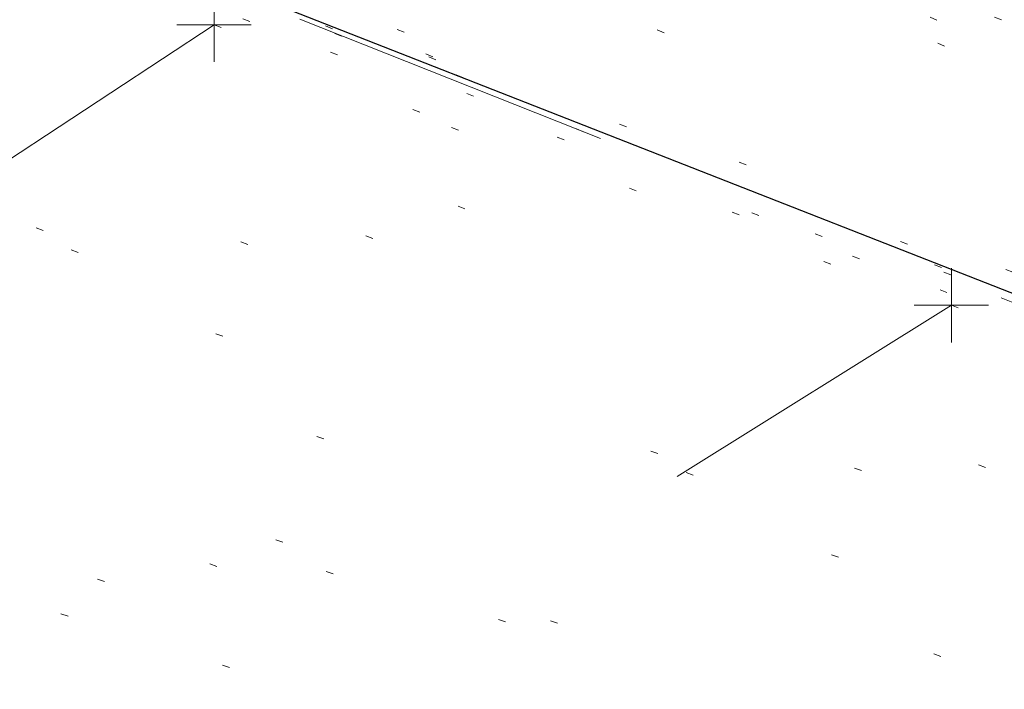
# Model space of a CAD drawing. Extents: x 413123 to 1465301, y 377724 to 504150.
# Tile 7 of 256: x 1463115 to 1463128, y 433252 to 433261. Entities that reach past the tile are written whole.
import ezdxf

# ---------------------------------------------------------------- set-up
doc = ezdxf.new("R2010")
doc.units = 0
doc.header["$MEASUREMENT"] = 0
for name, pattern in [('DGN Style 1', [8.732639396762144, 0.01453018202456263, -8.71810921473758]), ('DGN Style 3', [20.34225483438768, 14.53018202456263, -5.812072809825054]), ('DGN Style 5', [10.171127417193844, 4.35905460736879, -5.812072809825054])]:
    doc.linetypes.add(name, pattern=pattern)
for name, color, linetype, lineweight in [('PM_X_Parking_Lot_Stall', 7, 'DGN Style 5', 0), ('PV_X_Curb', 120, 'DGN Style 1', 0), ('PV_X_EOP', 7, 'DGN Style 3', 0), ('PV_X_Walk', 120, 'DGN Style 5', 0)]:
    doc.layers.add(name, color=color, linetype=linetype, lineweight=lineweight)
for name, color, linetype, lineweight, transparency in [('SV_Observation (Construction)', 97, 'DGN Style 1', 0, 0.9), ('SV_Setup (Construction)', 4, 'Continuous', 30, 0.9), ('SV_X_Shot_Marker (Construction)', 40, 'Continuous', 0, 0.5)]:
    doc.layers.add(name, color=color, linetype=linetype, lineweight=lineweight, transparency=transparency)

# ---------------------------------------------------------------- blocks, each defined once
blk = doc.blocks.new('SVPT_2600')
at = {"layer": 'SV_X_Shot_Marker (Construction)', "transparency": 33554495}
for p, q in [((0, 0.02499999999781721), (0, -0.02500000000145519)), ((-0.02499999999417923, 0), (0.02500000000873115, 0))]:
    blk.add_line(p, q, dxfattribs=at)
blk.add_point((0, 0), dxfattribs=at)
blk = doc.blocks.new('SVPT_2601')
at = {"layer": 'SV_X_Shot_Marker (Construction)', "transparency": 33554495}
for p, q in [((0, 0.02499999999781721), (0, -0.02500000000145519)), ((-0.02499999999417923, 0), (0.02500000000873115, 0))]:
    blk.add_line(p, q, dxfattribs=at)
blk.add_point((0, 0), dxfattribs=at)

msp = doc.modelspace()

# ---------------------------------------------------------------- linework, layer by layer
at = {"layer": 'PM_X_Parking_Lot_Stall', "extrusion": (0.03465075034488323, 0.02280958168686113, 0.9991391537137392), "elevation": 61151.57165771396, "flags": 128}
msp.add_lwpolyline([(-442583.1421189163, -1459030.176186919), (-442583.1421189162, -1459043.694558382)], dxfattribs=at)
at = {"layer": 'PM_X_Parking_Lot_Stall', "extrusion": (0.03944855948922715, 0.02465510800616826, 0.9989173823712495), "elevation": 68971.08333274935, "flags": 128}
msp.add_lwpolyline([(-408048.0264933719, -1468738.731323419), (-408048.0264933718, -1468724.603947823)], dxfattribs=at)
at = {"layer": 'PM_X_Parking_Lot_Stall', "extrusion": (0.04094173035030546, 0.02574224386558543, 0.9988298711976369), "elevation": 71627.08918711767, "flags": 128}
msp.add_lwpolyline([(-412023.1004877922, -1467497.128352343), (-412023.1004877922, -1467509.747098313)], dxfattribs=at)
at = {"layer": 'PV_X_Curb'}
for points, knots in [([(1463034.114341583, 433358.5354235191, 570.967442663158), (1463034.382762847, 433357.8525596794, 570.9829174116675), (1463034.902669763, 433356.6746703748, 570.9791408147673), (1463036.322057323, 433354.5205973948, 570.6849760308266), (1463037.748960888, 433352.2020754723, 570.6878951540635), (1463040.018756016, 433349.1857511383, 570.9427811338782), (1463042.639031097, 433346.7780487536, 570.7955674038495), (1463044.970687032, 433345.5933757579, 570.8824061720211), (1463045.921303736, 433345.2188641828, 570.878208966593), (1463051.106075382, 433343.1762354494, 570.8553169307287), (1463056.290847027, 433341.1336067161, 570.8324248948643), (1463061.475618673, 433339.0909779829, 570.809532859), (1463062.018547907, 433338.9041474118, 570.7725412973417), (1463062.561477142, 433338.7173168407, 570.7355497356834), (1463063.104406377, 433338.5304862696, 570.6985581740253), (1463069.657625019, 433335.9461940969, 570.7210719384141), (1463076.21084366, 433333.3619019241, 570.7435857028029), (1463082.764062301, 433330.7776097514, 570.7660994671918), (1463087.246478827, 433329.0023655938, 570.8028168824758), (1463091.728895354, 433327.2271214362, 570.8395342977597), (1463096.211311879, 433325.4518772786, 570.8762517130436), (1463096.878442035, 433325.1897515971, 570.9638925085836), (1463097.545572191, 433324.9276259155, 571.0515333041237), (1463098.212702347, 433324.6655002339, 571.1391740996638), (1463104.831686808, 433322.094946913, 571.1640382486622), (1463111.45067127, 433319.524393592, 571.1889023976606), (1463118.069655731, 433316.953840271, 571.2137665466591), (1463125.957183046, 433313.9138789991, 571.1851535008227), (1463133.844710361, 433310.8739177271, 571.1565404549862), (1463141.732237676, 433307.8339564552, 571.1279274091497), (1463145.767175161, 433306.241790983, 571.1313455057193), (1463149.802112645, 433304.6496255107, 571.134763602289), (1463153.83705013, 433303.0574600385, 571.1381816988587), (1463154.355066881, 433302.8054079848, 571.0924572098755), (1463154.873083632, 433302.5533559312, 571.0467327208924), (1463155.391100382, 433302.3013038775, 571.0010082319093), (1463159.740180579, 433300.5574304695, 571.007755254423), (1463164.089260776, 433298.8135570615, 571.0145022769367), (1463168.438340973, 433297.0696836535, 571.0212492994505), (1463173.76020955, 433294.9893866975, 571.0517121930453), (1463179.082078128, 433292.9090897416, 571.0821750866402), (1463184.403946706, 433290.8287927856, 571.1126379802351), (1463184.927832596, 433290.6024130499, 571.183469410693), (1463185.451718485, 433290.3760333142, 571.254300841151), (1463185.975604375, 433290.1496535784, 571.3251322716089), (1463193.283059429, 433287.4009373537, 571.3274320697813), (1463200.590514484, 433284.6522211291, 571.3297318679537), (1463207.897969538, 433281.9035049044, 571.3320316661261), (1463214.611583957, 433279.3049910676, 571.3660593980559), (1463221.325198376, 433276.7064772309, 571.4000871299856), (1463228.038812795, 433274.1079633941, 571.4341148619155), (1463234.876881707, 433271.4003319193, 571.5030017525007), (1463241.714950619, 433268.6927004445, 571.5718886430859), (1463248.553019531, 433265.9850689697, 571.6407755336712), (1463252.53367608, 433264.4224603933, 571.6987979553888), (1463256.514332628, 433262.8598518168, 571.7568203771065), (1463260.494989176, 433261.2972432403, 571.8148427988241), (1463261.18962272, 433261.0748617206, 571.7422662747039), (1463261.884256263, 433260.8524802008, 571.6696897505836), (1463262.578889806, 433260.6300986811, 571.5971132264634), (1463267.974277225, 433258.4984942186, 571.5913249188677), (1463273.369664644, 433256.3668897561, 571.5855366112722), (1463278.765052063, 433254.2352852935, 571.5797483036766), (1463284.039124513, 433252.1341649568, 571.626583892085), (1463289.313196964, 433250.0330446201, 571.6734194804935), (1463294.587269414, 433247.9319242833, 571.7202550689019), (1463295.147837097, 433247.7325865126, 571.8045569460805), (1463295.70840478, 433247.533248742, 571.8888588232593), (1463296.268972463, 433247.3339109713, 571.9731607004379), (1463303.262539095, 433244.6091737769, 572.0038664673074), (1463310.256105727, 433241.8844365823, 572.034572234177), (1463317.249672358, 433239.1596993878, 572.0652780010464), (1463324.8255847, 433236.206749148, 572.1003223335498), (1463332.401497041, 433233.2537989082, 572.1353666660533), (1463339.977409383, 433230.3008486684, 572.1704109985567), (1463346.624217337, 433227.6724527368, 572.1699621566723), (1463353.271025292, 433225.044056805, 572.1695133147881), (1463359.917833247, 433222.4156608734, 572.1690644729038), (1463363.666535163, 433220.9685334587, 572.1740861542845), (1463367.415237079, 433219.521406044, 572.1791078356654), (1463371.163938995, 433218.0742786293, 572.1841295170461), (1463371.754596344, 433217.8301906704, 572.1047293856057), (1463372.345253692, 433217.5861027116, 572.0253292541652), (1463372.935911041, 433217.3420147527, 571.9459291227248), (1463380.338603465, 433214.4611246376, 571.9041823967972), (1463387.741295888, 433211.5802345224, 571.8624356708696), (1463395.143988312, 433208.6993444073, 571.8206889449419), (1463403.121855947, 433205.5721027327, 571.8539167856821), (1463411.099723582, 433202.4448610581, 571.8871446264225), (1463419.077591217, 433199.3176193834, 571.9203724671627), (1463419.407565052, 433199.1647159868, 571.9396248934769), (1463419.737538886, 433199.0118125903, 571.9588773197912), (1463420.067512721, 433198.8589091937, 571.9781297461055)], [0, 0, 0, 0, 0.004163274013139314, 0.007301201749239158, 0.0146979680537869, 0.01957460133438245, 0.02877745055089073, 0.03448275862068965, 0.03448275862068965, 0.03448275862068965, 0.06896551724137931, 0.06896551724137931, 0.06896551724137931, 0.1034482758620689, 0.1034482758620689, 0.1034482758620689, 0.1379310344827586, 0.1379310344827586, 0.1379310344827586, 0.1724137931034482, 0.1724137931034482, 0.1724137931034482, 0.2068965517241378, 0.2068965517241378, 0.2068965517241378, 0.2413793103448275, 0.2413793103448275, 0.2413793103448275, 0.2758620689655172, 0.2758620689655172, 0.2758620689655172, 0.3103448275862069, 0.3103448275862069, 0.3103448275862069, 0.3448275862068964, 0.3448275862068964, 0.3448275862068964, 0.3793103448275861, 0.3793103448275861, 0.3793103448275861, 0.4137931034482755, 0.4137931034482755, 0.4137931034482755, 0.4482758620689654, 0.4482758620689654, 0.4482758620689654, 0.4827586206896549, 0.4827586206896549, 0.4827586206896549, 0.5172413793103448, 0.5172413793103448, 0.5172413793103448, 0.5517241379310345, 0.5517241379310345, 0.5517241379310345, 0.5862068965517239, 0.5862068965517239, 0.5862068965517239, 0.6206896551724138, 0.6206896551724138, 0.6206896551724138, 0.6551724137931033, 0.6551724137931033, 0.6551724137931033, 0.6896551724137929, 0.6896551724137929, 0.6896551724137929, 0.7241379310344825, 0.7241379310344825, 0.7241379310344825, 0.7586206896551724, 0.7586206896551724, 0.7586206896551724, 0.7931034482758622, 0.7931034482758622, 0.7931034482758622, 0.8275862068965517, 0.8275862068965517, 0.8275862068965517, 0.8620689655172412, 0.8620689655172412, 0.8620689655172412, 0.8965517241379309, 0.8965517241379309, 0.8965517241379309, 0.9310344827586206, 0.9310344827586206, 0.9310344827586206, 0.9655172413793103, 0.9655172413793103, 0.9655172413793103, 1, 1, 1, 1]), ([(1463694.730807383, 433042.1012902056, 573.2000085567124), (1463688.122071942, 433044.6665198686, 573.2117681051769), (1463681.5133365, 433047.2317495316, 573.2235276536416), (1463674.904601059, 433049.7969791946, 573.2352872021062), (1463669.906627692, 433051.7384291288, 573.2422034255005), (1463664.908654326, 433053.679879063, 573.249119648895), (1463659.910680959, 433055.6213289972, 573.2560358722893), (1463659.31440991, 433055.8530469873, 573.3282538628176), (1463658.718138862, 433056.0847649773, 573.400471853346), (1463658.121867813, 433056.3164829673, 573.4726898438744), (1463656.811811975, 433056.8455353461, 573.4691755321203), (1463655.501756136, 433057.3745877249, 573.4656612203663), (1463654.191700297, 433057.9036401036, 573.4621469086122), (1463647.078403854, 433060.7016199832, 573.4311409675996), (1463639.965107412, 433063.4995998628, 573.4001350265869), (1463632.851810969, 433066.2975797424, 573.3691290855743), (1463626.603526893, 433068.7760307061, 573.3262890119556), (1463620.355242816, 433071.25448167, 573.2834489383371), (1463614.10695874, 433073.7329326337, 573.2406088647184), (1463606.821724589, 433076.5483492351, 573.1778320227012), (1463599.536490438, 433079.3637658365, 573.1150551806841), (1463592.251256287, 433082.1791824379, 573.052278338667), (1463585.048675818, 433085.0513616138, 572.9767093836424), (1463577.846095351, 433087.9235407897, 572.901140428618), (1463570.643514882, 433090.7957199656, 572.8255714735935), (1463568.520856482, 433091.6009161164, 572.8136526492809), (1463566.398198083, 433092.4061122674, 572.8017338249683), (1463564.275539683, 433093.2113084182, 572.7898150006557), (1463563.658286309, 433093.4932407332, 572.723361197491), (1463563.041032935, 433093.7751730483, 572.6569073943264), (1463562.423779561, 433094.0571053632, 572.5904535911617), (1463557.897842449, 433095.8076798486, 572.5495712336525), (1463553.371905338, 433097.5582543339, 572.5086888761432), (1463548.845968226, 433099.3088288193, 572.4678065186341), (1463541.746736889, 433102.0973839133, 572.4116307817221), (1463534.647505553, 433104.8859390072, 572.3554550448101), (1463527.548274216, 433107.6744941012, 572.2992793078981), (1463527.099574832, 433107.8541490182, 572.3819727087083), (1463526.650875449, 433108.0338039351, 572.4646661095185), (1463526.202176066, 433108.2134588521, 572.5473595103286), (1463518.442801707, 433111.2934591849, 572.5872886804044), (1463510.683427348, 433114.3734595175, 572.6272178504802), (1463502.924052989, 433117.4534598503, 572.6671470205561), (1463495.101662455, 433120.5759616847, 572.6180249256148), (1463487.279271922, 433123.6984635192, 572.5689028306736), (1463479.456881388, 433126.8209653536, 572.5197807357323), (1463474.540841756, 433128.7396558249, 572.5305568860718), (1463469.624802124, 433130.6583462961, 572.5413330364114), (1463464.708762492, 433132.5770367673, 572.5521091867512), (1463464.15178183, 433132.7738995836, 572.4839343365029), (1463463.594801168, 433132.9707623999, 572.4157594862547), (1463463.037820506, 433133.1676252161, 572.3475846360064), (1463455.395093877, 433136.1460172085, 572.2965798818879), (1463447.752367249, 433139.1244092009, 572.2455751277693), (1463440.10964062, 433142.1028011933, 572.1945703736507), (1463439.463345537, 433142.3911085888, 572.2249332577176), (1463438.817050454, 433142.6794159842, 572.2552961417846), (1463438.170755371, 433142.9677233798, 572.2856590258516), (1463431.589276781, 433145.5431962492, 572.3185177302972), (1463425.007798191, 433148.1186691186, 572.351376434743), (1463418.4263196, 433150.6941419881, 572.3842351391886), (1463413.565512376, 433152.6091060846, 572.3506952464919), (1463408.704705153, 433154.5240701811, 572.3171553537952), (1463403.843897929, 433156.4390342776, 572.2836154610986), (1463402.295983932, 433157.0721267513, 572.2966227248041), (1463400.748069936, 433157.7052192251, 572.3096299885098), (1463399.20015594, 433158.3383116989, 572.3226372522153), (1463398.571326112, 433158.6030358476, 572.2531442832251), (1463397.942496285, 433158.8677599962, 572.1836513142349), (1463397.313666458, 433159.1324841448, 572.1141583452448), (1463389.499427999, 433162.1494767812, 572.1431257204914), (1463381.68518954, 433165.1664694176, 572.172093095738), (1463373.87095108, 433168.1834620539, 572.2010604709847), (1463373.202610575, 433168.4242856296, 572.2485422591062), (1463372.53427007, 433168.6651092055, 572.2960240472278), (1463371.865929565, 433168.9059327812, 572.3435058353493), (1463366.852918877, 433170.8940812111, 572.309207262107), (1463361.839908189, 433172.882229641, 572.2749086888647), (1463356.826897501, 433174.8703780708, 572.2406101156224), (1463350.263613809, 433177.4130764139, 572.2105829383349), (1463343.700330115, 433179.955774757, 572.1805557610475), (1463337.137046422, 433182.4984731, 572.1505285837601), (1463332.732110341, 433184.1753668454, 572.1399057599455), (1463328.327174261, 433185.8522605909, 572.129282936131), (1463323.922238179, 433187.5291543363, 572.1186601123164), (1463323.550514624, 433187.6736224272, 572.0672464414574), (1463323.17879107, 433187.8180905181, 572.0158327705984), (1463322.807067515, 433187.9625586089, 571.9644190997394), (1463314.242457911, 433191.4677850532, 571.9189611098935), (1463305.677848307, 433194.9730114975, 571.8735031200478), (1463297.113238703, 433198.4782379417, 571.8280451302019), (1463296.447798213, 433198.6498683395, 571.8729159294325), (1463295.782357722, 433198.8214987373, 571.917786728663), (1463295.116917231, 433198.9931291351, 571.9626575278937), (1463288.43623397, 433201.6173953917, 571.9595616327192), (1463281.755550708, 433204.2416616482, 571.9564657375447), (1463275.074867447, 433206.8659279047, 571.9533698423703), (1463270.698621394, 433208.5836220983, 571.955071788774), (1463266.322375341, 433210.3013162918, 571.9567737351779), (1463261.946129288, 433212.0190104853, 571.9584756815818), (1463261.255964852, 433212.2907585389, 571.8814296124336), (1463260.565800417, 433212.5625065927, 571.8043835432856), (1463259.875635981, 433212.8342546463, 571.7273374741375), (1463253.221984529, 433215.4661261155, 571.684237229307), (1463246.568333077, 433218.0979975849, 571.6411369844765), (1463239.914681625, 433220.7298690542, 571.5980367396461), (1463232.697418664, 433223.5591135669, 571.584901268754), (1463225.480155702, 433226.3883580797, 571.5717657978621), (1463218.262892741, 433229.2176025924, 571.5586303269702), (1463212.689928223, 433231.3845503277, 571.501804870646), (1463207.116963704, 433233.5514980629, 571.4449794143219), (1463201.543999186, 433235.7184457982, 571.3881539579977), (1463197.702392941, 433237.2969398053, 571.3824755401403), (1463193.860786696, 433238.8754338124, 571.376797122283), (1463190.01918045, 433240.4539278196, 571.3711187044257), (1463189.420555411, 433240.6641899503, 571.4587546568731), (1463188.821930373, 433240.874452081, 571.5463906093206), (1463188.223305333, 433241.0847142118, 571.6340265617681), (1463185.054584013, 433242.3131517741, 571.6250500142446), (1463181.885862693, 433243.5415893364, 571.6160734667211), (1463178.717141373, 433244.7700268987, 571.6070969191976), (1463171.181422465, 433247.7347391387, 571.5342143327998), (1463163.645703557, 433250.6994513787, 571.4613317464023), (1463156.10998465, 433253.6641636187, 571.3884491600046), (1463148.761307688, 433256.5197229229, 571.322577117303), (1463141.412630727, 433259.3752822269, 571.2567050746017), (1463134.063953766, 433262.2308415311, 571.1908330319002), (1463126.984343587, 433264.9936274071, 571.2120531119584), (1463119.904733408, 433267.756413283, 571.2332731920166), (1463112.82512323, 433270.519199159, 571.2544932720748), (1463106.948373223, 433272.8554993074, 571.272380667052), (1463101.071623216, 433275.1917994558, 571.290268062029), (1463095.19487321, 433277.5280996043, 571.3081554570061), (1463087.382378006, 433280.5556578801, 571.2445784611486), (1463079.569882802, 433283.583216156, 571.1810014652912), (1463071.757387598, 433286.6107744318, 571.1174244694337), (1463067.011834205, 433288.4980060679, 571.0790224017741), (1463062.266280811, 433290.385237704, 571.0406203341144), (1463057.520727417, 433292.27246934, 571.0022182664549), (1463052.596696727, 433294.1302708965, 570.9741905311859), (1463047.672666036, 433295.988072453, 570.946162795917), (1463042.748635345, 433297.8458740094, 570.9181350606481), (1463040.996474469, 433298.028892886, 570.6600759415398), (1463037.884741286, 433298.0614564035, 570.3732611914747), (1463033.533792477, 433297.4811137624, 570.213053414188), (1463028.578927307, 433295.8351240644, 570.8846791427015), (1463025.750437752, 433293.3300609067, 570.5443428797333), (1463024.222435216, 433291.00068514, 570.5092220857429), (1463023.412434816, 433289.7658735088, 570.490604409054), (1463022.602434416, 433288.5310618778, 570.4719867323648), (1463021.792434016, 433287.2962502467, 570.4533690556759), (1463021.001432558, 433285.3732457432, 570.5012869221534), (1463020.2104311, 433283.4502412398, 570.549204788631), (1463019.419429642, 433281.5272367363, 570.5971226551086), (1463018.531487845, 433279.3825151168, 570.6481372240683), (1463017.643546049, 433277.2377934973, 570.6991517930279), (1463016.755604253, 433275.0930718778, 570.7501663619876), (1463014.741467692, 433270.0950215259, 570.9656913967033), (1463012.727331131, 433265.096971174, 571.181216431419), (1463010.71319457, 433260.0989208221, 571.3967414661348)], [0, 0, 0, 0, 0.01923076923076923, 0.01923076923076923, 0.01923076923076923, 0.03846153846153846, 0.03846153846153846, 0.03846153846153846, 0.05769230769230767, 0.05769230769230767, 0.05769230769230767, 0.07692307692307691, 0.07692307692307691, 0.07692307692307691, 0.09615384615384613, 0.09615384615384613, 0.09615384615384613, 0.1153846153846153, 0.1153846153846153, 0.1153846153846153, 0.1346153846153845, 0.1346153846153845, 0.1346153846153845, 0.1538461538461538, 0.1538461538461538, 0.1538461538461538, 0.1730769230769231, 0.1730769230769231, 0.1730769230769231, 0.1923076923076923, 0.1923076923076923, 0.1923076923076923, 0.2115384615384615, 0.2115384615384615, 0.2115384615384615, 0.2307692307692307, 0.2307692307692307, 0.2307692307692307, 0.25, 0.25, 0.25, 0.269230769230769, 0.269230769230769, 0.269230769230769, 0.2884615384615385, 0.2884615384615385, 0.2884615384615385, 0.3076923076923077, 0.3076923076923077, 0.3076923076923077, 0.3269230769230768, 0.3269230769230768, 0.3269230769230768, 0.3461538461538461, 0.3461538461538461, 0.3461538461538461, 0.3653846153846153, 0.3653846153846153, 0.3653846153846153, 0.3846153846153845, 0.3846153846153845, 0.3846153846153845, 0.4038461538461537, 0.4038461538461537, 0.4038461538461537, 0.423076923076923, 0.423076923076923, 0.423076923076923, 0.4423076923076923, 0.4423076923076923, 0.4423076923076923, 0.4615384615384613, 0.4615384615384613, 0.4615384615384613, 0.4807692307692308, 0.4807692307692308, 0.4807692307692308, 0.5, 0.5, 0.5, 0.5192307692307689, 0.5192307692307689, 0.5192307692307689, 0.538461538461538, 0.538461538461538, 0.538461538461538, 0.5576923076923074, 0.5576923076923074, 0.5576923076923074, 0.576923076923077, 0.576923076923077, 0.576923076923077, 0.5961538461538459, 0.5961538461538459, 0.5961538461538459, 0.6153846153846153, 0.6153846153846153, 0.6153846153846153, 0.6346153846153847, 0.6346153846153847, 0.6346153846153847, 0.6538461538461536, 0.6538461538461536, 0.6538461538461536, 0.673076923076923, 0.673076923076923, 0.673076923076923, 0.6923076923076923, 0.6923076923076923, 0.6923076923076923, 0.7115384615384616, 0.7115384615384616, 0.7115384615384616, 0.7307692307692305, 0.7307692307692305, 0.7307692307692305, 0.7499999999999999, 0.7499999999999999, 0.7499999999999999, 0.7692307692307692, 0.7692307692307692, 0.7692307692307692, 0.7884615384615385, 0.7884615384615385, 0.7884615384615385, 0.8076923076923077, 0.8076923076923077, 0.8076923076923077, 0.826923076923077, 0.826923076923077, 0.826923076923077, 0.846153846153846, 0.846153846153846, 0.846153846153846, 0.8653846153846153, 0.8653846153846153, 0.8653846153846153, 0.8846153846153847, 0.8846153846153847, 0.8846153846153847, 0.9038461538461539, 0.9038461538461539, 0.9038461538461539, 0.9087225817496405, 0.9125585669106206, 0.9159702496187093, 0.9230769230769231, 0.9230769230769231, 0.9230769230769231, 0.9423076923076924, 0.9423076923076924, 0.9423076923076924, 0.9615384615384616, 0.9615384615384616, 0.9615384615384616, 0.9807692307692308, 0.9807692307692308, 0.9807692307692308, 1, 1, 1, 1])]:
    msp.add_open_spline(points, degree=3, knots=knots, dxfattribs=at)
at = {"layer": 'PV_X_EOP'}
for points, knots in [([(1463033.539703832, 433358.668730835, 570.9312826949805), (1463033.78085339, 433357.7791180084, 570.9319642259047), (1463034.311810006, 433356.414696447, 570.9129230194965), (1463035.936664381, 433354.210215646, 570.7574772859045), (1463037.392149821, 433351.9520015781, 570.7191112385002), (1463039.598433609, 433348.7987445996, 570.7996873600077), (1463042.441302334, 433346.5539274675, 570.6747714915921), (1463044.712350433, 433345.0075174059, 570.6881225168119), (1463045.691659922, 433344.6760572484, 570.6008205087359), (1463046.330306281, 433344.4598990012, 570.5438874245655), (1463046.96895264, 433344.243740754, 570.486954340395), (1463047.607598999, 433344.0275825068, 570.4300212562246), (1463047.46569072, 433343.5095853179, 570.4737916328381), (1463047.32378244, 433342.9915881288, 570.5175620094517), (1463047.181874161, 433342.4735909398, 570.5613323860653), (1463047.962688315, 433342.1715041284, 570.5523071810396), (1463048.74350247, 433341.8694173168, 570.5432819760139), (1463049.524316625, 433341.5673305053, 570.5342567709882), (1463049.723445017, 433342.0454324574, 570.5031497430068), (1463049.92257341, 433342.5235344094, 570.4720427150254), (1463050.121701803, 433343.0016363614, 570.4409356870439), (1463054.363252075, 433341.3299102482, 570.4898514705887), (1463058.604802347, 433339.658184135, 570.5387672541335), (1463062.84635262, 433337.9864580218, 570.5876830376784), (1463069.380437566, 433335.4247592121, 570.6248076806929), (1463075.914522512, 433332.8630604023, 570.6619323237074), (1463082.448607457, 433330.3013615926, 570.699056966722), (1463087.637972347, 433328.22388055, 570.7205322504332), (1463092.827337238, 433326.1463995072, 570.7420075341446), (1463098.016702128, 433324.0689184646, 570.7634828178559), (1463104.657268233, 433321.5116641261, 570.769767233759), (1463111.297834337, 433318.9544097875, 570.7760516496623), (1463117.938400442, 433316.3971554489, 570.7823360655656), (1463125.924840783, 433313.2674390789, 570.73748834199), (1463133.911281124, 433310.1377227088, 570.6926406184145), (1463141.897721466, 433307.0080063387, 570.647792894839), (1463141.717745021, 433306.5125578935, 570.6799613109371), (1463141.537768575, 433306.0171094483, 570.7121297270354), (1463141.35779213, 433305.5216610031, 570.7442981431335), (1463142.229950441, 433305.2201381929, 570.7485050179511), (1463143.102108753, 433304.9186153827, 570.7527118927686), (1463143.974267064, 433304.6170925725, 570.7569187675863), (1463144.185348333, 433305.0788176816, 570.735481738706), (1463144.396429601, 433305.5405427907, 570.7140447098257), (1463144.607510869, 433306.0022678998, 570.6926076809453), (1463147.58473388, 433304.8543661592, 570.7341019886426), (1463150.56195689, 433303.7064644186, 570.7755962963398), (1463153.539179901, 433302.558562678, 570.817090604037), (1463158.44037952, 433300.5705139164, 570.826934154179), (1463163.341579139, 433298.5824651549, 570.8367777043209), (1463168.242778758, 433296.5944163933, 570.8466212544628), (1463174.091388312, 433294.2251577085, 570.8787504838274), (1463179.939997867, 433291.8558990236, 570.9108797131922), (1463185.788607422, 433289.4866403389, 570.9430089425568), (1463193.090936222, 433286.8080451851, 571.0096381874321), (1463200.393265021, 433284.1294500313, 571.0762674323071), (1463207.695593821, 433281.4508548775, 571.1428966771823), (1463214.34865388, 433278.828976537, 571.1804566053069), (1463221.001713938, 433276.2070981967, 571.2180165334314), (1463227.654773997, 433273.5852198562, 571.2555764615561), (1463234.593717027, 433270.8614597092, 571.311327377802), (1463241.532660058, 433268.1376995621, 571.3670782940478), (1463248.471603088, 433265.413939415, 571.4228292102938), (1463251.006317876, 433264.4249023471, 571.4376305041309), (1463253.541032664, 433263.4358652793, 571.452431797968), (1463256.075747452, 433262.4468282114, 571.4672330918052), (1463255.94008792, 433261.9072334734, 571.4705339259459), (1463255.804428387, 433261.3676387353, 571.4738347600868), (1463255.668768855, 433260.8280439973, 571.4771355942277), (1463256.445551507, 433260.5848901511, 571.4871075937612), (1463257.222334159, 433260.3417363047, 571.4970795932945), (1463257.999116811, 433260.0985824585, 571.507051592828), (1463258.226294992, 433260.5106164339, 571.4958264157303), (1463258.453473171, 433260.9226504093, 571.4846012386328), (1463258.680651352, 433261.3346843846, 571.4733760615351), (1463259.925804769, 433260.8493021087, 571.4829525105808), (1463261.170958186, 433260.3639198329, 571.4925289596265), (1463262.416111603, 433259.878537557, 571.5021054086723), (1463267.791649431, 433257.7869022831, 571.5241727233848), (1463273.167187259, 433255.6952670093, 571.5462400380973), (1463278.542725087, 433253.6036317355, 571.5683073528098), (1463284.352399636, 433251.3217999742, 571.5814787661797), (1463290.162074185, 433249.039968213, 571.5946501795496), (1463295.971748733, 433246.7581364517, 571.6078215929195), (1463302.949122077, 433244.0521724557, 571.6351321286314), (1463309.926495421, 433241.3462084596, 571.6624426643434), (1463316.903868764, 433238.6402444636, 571.6897532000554), (1463324.563747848, 433235.6405621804, 571.7285381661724), (1463332.223626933, 433232.6408798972, 571.7673231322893), (1463339.883506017, 433229.641197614, 571.8061080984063), (1463346.449952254, 433227.0690864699, 571.8205958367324), (1463353.01639849, 433224.4969753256, 571.8350835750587), (1463359.582844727, 433221.9248641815, 571.8495713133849), (1463363.961849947, 433220.2403229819, 571.8408310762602), (1463368.340855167, 433218.5557817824, 571.8320908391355), (1463372.719860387, 433216.8712405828, 571.8233506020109), (1463380.126525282, 433213.9587859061, 571.7905530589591), (1463387.533190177, 433211.0463312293, 571.7577555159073), (1463394.939855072, 433208.1338765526, 571.7249579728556), (1463402.425974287, 433205.1637758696, 571.7534560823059), (1463409.912093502, 433202.1936751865, 571.7819541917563), (1463417.398212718, 433199.2235745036, 571.8104523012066), (1463417.229394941, 433198.7682275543, 571.8194733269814), (1463417.060577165, 433198.3128806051, 571.8284943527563), (1463416.891759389, 433197.8575336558, 571.8375153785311), (1463417.692446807, 433197.4966240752, 571.8487103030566), (1463418.493134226, 433197.1357144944, 571.859905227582), (1463419.293821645, 433196.7748049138, 571.8711001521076), (1463419.475032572, 433197.247288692, 571.8477905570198), (1463419.6562435, 433197.7197724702, 571.8244809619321), (1463419.837454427, 433198.1922562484, 571.8011713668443), (1463419.83781155, 433198.2226624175, 571.7953862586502), (1463419.838168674, 433198.2530685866, 571.789601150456), (1463419.838525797, 433198.2834747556, 571.7838160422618)], [0, 0, 0, 0, 0.003968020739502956, 0.006425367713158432, 0.01199892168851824, 0.01581541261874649, 0.02326256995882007, 0.02777777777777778, 0.02777777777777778, 0.02777777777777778, 0.05555555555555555, 0.05555555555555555, 0.05555555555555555, 0.08333333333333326, 0.08333333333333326, 0.08333333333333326, 0.1111111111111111, 0.1111111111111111, 0.1111111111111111, 0.1388888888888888, 0.1388888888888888, 0.1388888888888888, 0.1666666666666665, 0.1666666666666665, 0.1666666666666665, 0.1944444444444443, 0.1944444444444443, 0.1944444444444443, 0.2222222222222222, 0.2222222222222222, 0.2222222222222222, 0.25, 0.25, 0.25, 0.2777777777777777, 0.2777777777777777, 0.2777777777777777, 0.3055555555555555, 0.3055555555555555, 0.3055555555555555, 0.333333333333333, 0.333333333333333, 0.333333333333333, 0.3611111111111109, 0.3611111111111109, 0.3611111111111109, 0.3888888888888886, 0.3888888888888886, 0.3888888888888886, 0.4166666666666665, 0.4166666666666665, 0.4166666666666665, 0.4444444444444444, 0.4444444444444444, 0.4444444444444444, 0.472222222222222, 0.472222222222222, 0.472222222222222, 0.5, 0.5, 0.5, 0.5277777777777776, 0.5277777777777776, 0.5277777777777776, 0.5555555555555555, 0.5555555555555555, 0.5555555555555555, 0.5833333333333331, 0.5833333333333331, 0.5833333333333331, 0.6111111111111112, 0.6111111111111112, 0.6111111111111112, 0.638888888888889, 0.638888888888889, 0.638888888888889, 0.6666666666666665, 0.6666666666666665, 0.6666666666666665, 0.6944444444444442, 0.6944444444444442, 0.6944444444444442, 0.722222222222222, 0.722222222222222, 0.722222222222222, 0.7499999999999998, 0.7499999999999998, 0.7499999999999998, 0.7777777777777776, 0.7777777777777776, 0.7777777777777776, 0.8055555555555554, 0.8055555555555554, 0.8055555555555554, 0.8333333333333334, 0.8333333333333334, 0.8333333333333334, 0.861111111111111, 0.861111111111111, 0.861111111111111, 0.8888888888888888, 0.8888888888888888, 0.8888888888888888, 0.9166666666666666, 0.9166666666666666, 0.9166666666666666, 0.9444444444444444, 0.9444444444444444, 0.9444444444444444, 0.9722222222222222, 0.9722222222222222, 0.9722222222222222, 1, 1, 1, 1]), ([(1463695.37345491, 433042.3269481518, 573.2056029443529), (1463695.118355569, 433042.4173281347, 573.1929567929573), (1463694.863256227, 433042.5077081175, 573.1803106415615), (1463694.608156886, 433042.5980881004, 573.1676644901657), (1463688.127196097, 433045.133574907, 573.1638691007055), (1463681.646235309, 433047.6690617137, 573.1600737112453), (1463675.165274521, 433050.2045485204, 573.1562783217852), (1463668.255959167, 433052.9440202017, 573.1540820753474), (1463661.346643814, 433055.6834918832, 573.1518858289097), (1463654.437328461, 433058.4229635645, 573.149689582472), (1463647.338400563, 433061.2071824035, 573.1301154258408), (1463640.239472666, 433063.9914012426, 573.1105412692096), (1463633.140544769, 433066.7756200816, 573.0909671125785), (1463626.823799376, 433069.2202639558, 573.0453158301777), (1463620.507053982, 433071.6649078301, 572.999664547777), (1463614.190308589, 433074.1095517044, 572.9540132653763), (1463606.930945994, 433076.9629614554, 572.8967218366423), (1463599.671583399, 433079.8163712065, 572.8394304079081), (1463592.412220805, 433082.6697809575, 572.7821389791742), (1463585.208613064, 433085.5359198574, 572.7224006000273), (1463578.005005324, 433088.4020587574, 572.6626622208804), (1463570.801397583, 433091.2681976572, 572.6029238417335), (1463563.539543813, 433094.1288766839, 572.5195568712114), (1463556.277690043, 433096.9895557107, 572.4361899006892), (1463549.015836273, 433099.8502347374, 572.3528229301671), (1463541.464235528, 433102.896740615, 572.3143753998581), (1463533.912634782, 433105.9432464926, 572.2759278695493), (1463526.361034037, 433108.9897523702, 572.2374803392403), (1463524.510466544, 433109.6486739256, 572.222419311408), (1463522.659899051, 433110.307595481, 572.2073582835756), (1463520.809331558, 433110.9665170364, 572.1922972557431), (1463520.996148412, 433111.478044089, 572.2051758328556), (1463521.182965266, 433111.9895711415, 572.2180544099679), (1463521.36978212, 433112.5010981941, 572.2309329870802), (1463520.520611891, 433112.8412018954, 572.2365752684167), (1463519.671441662, 433113.1813055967, 572.2422175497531), (1463518.822271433, 433113.5214092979, 572.2478598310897), (1463518.644435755, 433113.0349413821, 572.2388127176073), (1463518.466600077, 433112.5484734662, 572.229765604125), (1463518.288764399, 433112.0620055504, 572.2207184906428), (1463514.835464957, 433113.4033588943, 572.2367800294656), (1463511.382165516, 433114.7447122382, 572.2528415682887), (1463507.928866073, 433116.0860655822, 572.2689031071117), (1463493.594865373, 433121.7420238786, 572.2482959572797), (1463479.260864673, 433127.3979821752, 572.2276888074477), (1463464.926863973, 433133.0539404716, 572.2070816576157), (1463449.455525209, 433139.0728186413, 572.1640707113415), (1463433.984186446, 433145.0916968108, 572.1210597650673), (1463418.512847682, 433151.1105749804, 572.0780488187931), (1463413.328996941, 433153.1553309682, 572.0135393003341), (1463408.145146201, 433155.200086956, 571.9490297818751), (1463402.961295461, 433157.2448429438, 571.8845202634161), (1463403.132465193, 433157.7716799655, 571.9190447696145), (1463403.303634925, 433158.2985169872, 571.953569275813), (1463403.474804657, 433158.825354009, 571.9880937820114), (1463402.600267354, 433159.1613721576, 571.9863420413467), (1463401.725730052, 433159.4973903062, 571.984590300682), (1463400.851192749, 433159.8334084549, 571.9828385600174), (1463400.653049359, 433159.3552482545, 571.9439093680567), (1463400.454905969, 433158.8770880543, 571.9049801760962), (1463400.256762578, 433158.3989278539, 571.8660509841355), (1463399.322085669, 433158.774478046, 571.9116587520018), (1463398.387408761, 433159.150028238, 571.9572665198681), (1463397.452731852, 433159.5255784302, 572.0028742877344), (1463389.04126259, 433162.8168634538, 571.9920574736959), (1463380.629793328, 433166.1081484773, 571.9812406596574), (1463372.218324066, 433169.3994335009, 571.9704238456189), (1463367.156032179, 433171.3851717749, 571.9528553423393), (1463362.093740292, 433173.370910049, 571.9352868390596), (1463357.031448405, 433175.3566483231, 571.91771833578), (1463350.485608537, 433177.9162151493, 571.9032139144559), (1463343.93976867, 433180.4757819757, 571.8887094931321), (1463337.393928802, 433183.0353488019, 571.8742050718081), (1463332.955818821, 433184.7683232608, 571.8612483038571), (1463328.517708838, 433186.5012977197, 571.8482915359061), (1463324.079598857, 433188.2342721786, 571.835334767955), (1463307.834725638, 433194.592922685, 571.7755947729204), (1463291.58985242, 433200.9515731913, 571.7158547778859), (1463275.344979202, 433207.3102236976, 571.6561147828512), (1463270.255842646, 433209.3105723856, 571.6395679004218), (1463265.16670609, 433211.3109210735, 571.6230210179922), (1463260.077569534, 433213.3112697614, 571.6064741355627), (1463253.452444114, 433215.9179517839, 571.5595870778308), (1463246.827318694, 433218.5246338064, 571.5127000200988), (1463240.202193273, 433221.1313158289, 571.4658129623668), (1463232.962477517, 433223.9732301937, 571.4532933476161), (1463225.722761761, 433226.8151445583, 571.4407737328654), (1463218.483046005, 433229.6570589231, 571.4282541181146), (1463212.90690448, 433231.8646312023, 571.4088467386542), (1463207.330762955, 433234.0722034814, 571.3894393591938), (1463201.754621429, 433236.2797757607, 571.3700319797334), (1463194.142429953, 433239.2572758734, 571.3409586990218), (1463186.530238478, 433242.2347759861, 571.3118854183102), (1463178.918047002, 433245.2122760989, 571.2828121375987), (1463169.428496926, 433248.9128530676, 571.1919051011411), (1463159.93894685, 433252.6134300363, 571.1009980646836), (1463150.449396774, 433256.314007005, 571.0100910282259), (1463145.077359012, 433258.4557943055, 570.9673048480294), (1463139.70532125, 433260.5975816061, 570.9245186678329), (1463134.333283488, 433262.7393689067, 570.8817324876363), (1463132.297653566, 433263.5246301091, 570.8037126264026), (1463130.262023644, 433264.3098913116, 570.7256927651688), (1463128.226393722, 433265.0951525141, 570.6476729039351), (1463128.413443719, 433265.4813551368, 570.6980714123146), (1463128.600493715, 433265.8675577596, 570.748469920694), (1463128.787543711, 433266.2537603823, 570.7988684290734), (1463127.919822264, 433266.676285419, 570.7925938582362), (1463127.052100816, 433267.0988104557, 570.786319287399), (1463126.184379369, 433267.5213354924, 570.7800447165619), (1463126.004706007, 433267.0870623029, 570.7088488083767), (1463125.825032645, 433266.6527891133, 570.6376529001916), (1463125.645359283, 433266.2185159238, 570.5664569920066), (1463121.458270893, 433267.8591123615, 570.6667666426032), (1463117.271182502, 433269.4997087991, 570.7670762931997), (1463113.084094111, 433271.1403052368, 570.8673859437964), (1463107.189564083, 433273.4271367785, 570.8747985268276), (1463101.295034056, 433275.7139683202, 570.8822111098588), (1463095.400504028, 433278.0007998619, 570.88962369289), (1463087.576983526, 433281.0591137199, 570.8606773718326), (1463079.753463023, 433284.117427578, 570.8317310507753), (1463071.92994252, 433287.175741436, 570.8027847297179), (1463067.216062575, 433289.0371870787, 570.7609532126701), (1463062.502182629, 433290.8986327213, 570.7191216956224), (1463057.788302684, 433292.7600783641, 570.6772901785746), (1463055.438489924, 433293.6549933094, 570.597871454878), (1463053.088677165, 433294.5499082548, 570.5184527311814), (1463050.738864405, 433295.4448232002, 570.4390340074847), (1463050.919405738, 433295.974786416, 570.493206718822), (1463051.099947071, 433296.5047496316, 570.547379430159), (1463051.280488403, 433297.0347128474, 570.6015521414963), (1463050.479713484, 433297.3478403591, 570.5996470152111), (1463049.678938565, 433297.660967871, 570.5977418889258), (1463048.878163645, 433297.9740953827, 570.5958367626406), (1463048.616684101, 433297.4827268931, 570.554312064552), (1463048.355204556, 433296.9913584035, 570.5127873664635), (1463048.093725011, 433296.499989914, 570.471262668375), (1463046.16244202, 433297.1796919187, 570.4532430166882), (1463044.231159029, 433297.8593939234, 570.4352233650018), (1463042.299876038, 433298.5390959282, 570.4172037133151), (1463040.683227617, 433298.6270722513, 570.3881765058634), (1463037.665619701, 433298.5647521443, 570.3323767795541), (1463033.387011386, 433297.9238663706, 570.2772123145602), (1463028.240821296, 433296.3164198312, 570.1397972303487), (1463025.314393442, 433293.7317706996, 570.0019896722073), (1463023.773730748, 433291.3674614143, 569.9858104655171), (1463022.862373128, 433289.9688870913, 569.9762398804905), (1463021.951015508, 433288.5703127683, 569.966669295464), (1463021.039657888, 433287.1717384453, 569.9570987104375)], [0, 0, 0, 0, 0.02083333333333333, 0.02083333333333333, 0.02083333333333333, 0.04166666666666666, 0.04166666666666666, 0.04166666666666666, 0.06249999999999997, 0.06249999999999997, 0.06249999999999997, 0.08333333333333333, 0.08333333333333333, 0.08333333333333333, 0.1041666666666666, 0.1041666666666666, 0.1041666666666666, 0.1249999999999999, 0.1249999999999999, 0.1249999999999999, 0.1458333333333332, 0.1458333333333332, 0.1458333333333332, 0.1666666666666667, 0.1666666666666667, 0.1666666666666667, 0.1875, 0.1875, 0.1875, 0.2083333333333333, 0.2083333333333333, 0.2083333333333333, 0.2291666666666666, 0.2291666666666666, 0.2291666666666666, 0.2499999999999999, 0.2499999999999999, 0.2499999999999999, 0.2708333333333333, 0.2708333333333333, 0.2708333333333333, 0.2916666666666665, 0.2916666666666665, 0.2916666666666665, 0.3125, 0.3125, 0.3125, 0.3333333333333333, 0.3333333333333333, 0.3333333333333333, 0.3541666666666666, 0.3541666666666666, 0.3541666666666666, 0.375, 0.375, 0.375, 0.3958333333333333, 0.3958333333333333, 0.3958333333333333, 0.4166666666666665, 0.4166666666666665, 0.4166666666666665, 0.4374999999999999, 0.4374999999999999, 0.4374999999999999, 0.4583333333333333, 0.4583333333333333, 0.4583333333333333, 0.4791666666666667, 0.4791666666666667, 0.4791666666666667, 0.4999999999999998, 0.4999999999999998, 0.4999999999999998, 0.5208333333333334, 0.5208333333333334, 0.5208333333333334, 0.5416666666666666, 0.5416666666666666, 0.5416666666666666, 0.5624999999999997, 0.5624999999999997, 0.5624999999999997, 0.5833333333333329, 0.5833333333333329, 0.5833333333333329, 0.6041666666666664, 0.6041666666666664, 0.6041666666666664, 0.625, 0.625, 0.625, 0.6458333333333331, 0.6458333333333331, 0.6458333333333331, 0.6666666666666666, 0.6666666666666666, 0.6666666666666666, 0.6875, 0.6875, 0.6875, 0.7083333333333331, 0.7083333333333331, 0.7083333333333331, 0.7291666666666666, 0.7291666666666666, 0.7291666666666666, 0.75, 0.75, 0.75, 0.7708333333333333, 0.7708333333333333, 0.7708333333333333, 0.7916666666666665, 0.7916666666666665, 0.7916666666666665, 0.8125, 0.8125, 0.8125, 0.8333333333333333, 0.8333333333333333, 0.8333333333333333, 0.8541666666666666, 0.8541666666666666, 0.8541666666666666, 0.875, 0.875, 0.875, 0.8958333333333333, 0.8958333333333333, 0.8958333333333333, 0.9166666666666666, 0.9166666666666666, 0.9166666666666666, 0.9375, 0.9375, 0.9375, 0.9583333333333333, 0.9583333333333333, 0.9583333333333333, 0.9631710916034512, 0.9674286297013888, 0.9713421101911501, 0.9791666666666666, 0.9791666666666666, 0.9791666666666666, 1, 1, 1, 1])]:
    msp.add_open_spline(points, degree=3, knots=knots, dxfattribs=at)
at = {"layer": 'PV_X_Walk'}
msp.add_polyline3d([(1463437.749214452, 433135.8153911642, 572.4599726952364), (1463415.83608903, 433144.4276339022, 572.5458815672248), (1463397.279179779, 433151.6606000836, 572.4418575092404), (1463377.357430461, 433159.4426926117, 572.4761501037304), (1463355.662221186, 433168.0882334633, 572.2720484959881), (1463334.303778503, 433176.3390335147, 572.1543946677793), (1463319.674171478, 433182.0565013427, 572.1574307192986), (1463297.589302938, 433190.7128442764, 572.1480508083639), (1463271.942703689, 433200.7704184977, 572.0828525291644), (1463255.077571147, 433207.4354589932, 572.0320757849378), (1463236.574737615, 433214.6884157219, 571.9234399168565), (1463215.805891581, 433222.939960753, 571.8986055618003), (1463198.962714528, 433229.4536508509, 571.8725389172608), (1463175.557490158, 433238.7368146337, 571.7037750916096), (1463155.009569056, 433246.9489541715, 571.5624381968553), (1463132.019190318, 433255.740334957, 571.4309898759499), (1463110.653061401, 433264.2327149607, 571.3295597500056), (1463092.607261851, 433271.0393430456, 571.3040993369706), (1463069.720691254, 433280.2065160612, 571.309531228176), (1463055.059931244, 433285.7800722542, 571.1511223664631), (1463040.134531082, 433291.7758984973, 570.9620087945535), (1463036.337206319, 433293.5887255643, 570.8639328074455), (1463028.222198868, 433273.5782394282, 571.2166331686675), (1463021.689940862, 433256.4431906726, 572.0369938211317)], dxfattribs=at)
at = {"layer": 'SV_Observation (Construction)', "transparency": 33554434}
for p, q in [((1463260.272564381, 433205.5834676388, 572.1004954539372), (1462892.549149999, 433349.8032199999, 571.22)), ((1463260.058265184, 433204.4871596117, 572.2212581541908), (1462892.549149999, 433349.8032199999, 571.22)), ((1463037.480514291, 433298.4516380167, 570.3336919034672), (1463260.25624, 433205.5898700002, 572.09)), ((1463037.508476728, 433297.924496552, 570.3927955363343), (1463260.25624, 433205.5898700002, 572.09)), ((1463033.289769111, 433297.7932726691, 570.2661026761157), (1463260.25624, 433205.5898700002, 572.09)), ((1463033.409309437, 433297.3251780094, 570.3292695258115), (1463260.25624, 433205.5898700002, 572.09)), ((1463029.593598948, 433296.5532750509, 570.169287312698), (1463260.25624, 433205.5898700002, 572.09)), ((1463041.95129066, 433296.3800532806, 570.9505547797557), (1463260.25624, 433205.5898700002, 572.09)), ((1463029.938775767, 433296.1221662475, 570.6242120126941), (1463260.25624, 433205.5898700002, 572.09)), ((1463029.976112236, 433296.0683579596, 570.6243834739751), (1463260.25624, 433205.5898700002, 572.09)), ((1463032.567494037, 433295.2203690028, 570.6710320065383), (1463260.25624, 433205.5898700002, 572.09)), ((1463038.366291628, 433295.2225194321, 570.8028069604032), (1463260.25624, 433205.5898700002, 572.09)), ((1463034.210042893, 433294.7828243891, 570.7520379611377), (1463260.25624, 433205.5898700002, 572.09)), ((1463036.337206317, 433293.5887255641, 570.8639328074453), (1463260.25624, 433205.5898700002, 572.09)), ((1463029.962702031, 433293.0095911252, 570.9199793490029), (1463260.25624, 433205.5898700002, 572.09)), ((1463028.533203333, 433292.1146671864, 570.9354451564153), (1463260.25624, 433205.5898700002, 572.09)), ((1463040.13453108, 433291.7758984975, 570.9620087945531), (1463260.25624, 433205.5898700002, 572.09)), ((1463026.701104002, 433291.6388828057, 571.30742888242), (1463260.25624, 433205.5898700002, 572.09)), ((1463023.773730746, 433291.3674614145, 569.9858104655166), (1463260.25624, 433205.5898700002, 572.09)), ((1463024.222435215, 433291.0006851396, 570.5092220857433), (1463260.25624, 433205.5898700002, 572.09)), ((1463056.763616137, 433290.469350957, 571.121191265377), (1463260.25624, 433205.5898700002, 572.09)), ((1463026.086881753, 433289.6337099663, 571.3506656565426), (1463260.25624, 433205.5898700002, 572.09)), ((1463021.792434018, 433287.2962502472, 570.4533690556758), (1463260.25624, 433205.5898700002, 572.09)), ((1463021.792434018, 433287.2962502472, 570.4533690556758), (1463260.25624, 433205.5898700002, 572.09)), ((1463050.671943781, 433287.3348429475, 571.2190006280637), (1463260.25624, 433205.5898700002, 572.09)), ((1463021.03965789, 433287.1717384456, 569.9570987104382), (1463260.25624, 433205.5898700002, 572.09)), ((1463021.03965789, 433287.1717384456, 569.9570987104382), (1463260.25624, 433205.5898700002, 572.09)), ((1463055.059931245, 433285.7800722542, 571.1511223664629), (1463260.25624, 433205.5898700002, 572.09)), ((1463070.961941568, 433285.0180284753, 571.1826832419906), (1463260.25624, 433205.5898700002, 572.09)), ((1463025.383142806, 433284.7382202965, 570.9416899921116), (1463260.25624, 433205.5898700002, 572.09)), ((1463020.10749695, 433284.5588435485, 570.0138357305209), (1463260.25624, 433205.5898700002, 572.09)), ((1463022.22792775, 433283.6316991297, 571.226979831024), (1463260.25624, 433205.5898700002, 572.09)), ((1463060.233679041, 433283.5199739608, 571.2662608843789), (1463260.25624, 433205.5898700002, 572.09)), ((1463043.89765727, 433281.8709006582, 571.447972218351), (1463260.25624, 433205.5898700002, 572.09)), ((1463069.720691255, 433280.206516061, 571.3095312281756), (1463260.25624, 433205.5898700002, 572.09)), ((1463069.631606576, 433279.8695851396, 571.2884560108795), (1463260.25624, 433205.5898700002, 572.09)), ((1463035.733222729, 433278.7133279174, 571.4245994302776), (1463260.25624, 433205.5898700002, 572.09)), ((1463051.432013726, 433276.8791080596, 571.6450710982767), (1463260.25624, 433205.5898700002, 572.09)), ((1463052.080037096, 433276.3698438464, 571.6456762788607), (1463260.25624, 433205.5898700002, 572.09)), ((1463078.922806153, 433275.8092055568, 571.4073055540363), (1463260.25624, 433205.5898700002, 572.09)), ((1463089.122152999, 433272.3319881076, 571.3276779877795), (1463260.25624, 433205.5898700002, 572.09)), ((1463058.817106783, 433271.6248657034, 571.7299503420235), (1463260.25624, 433205.5898700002, 572.09)), ((1463092.607261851, 433271.0393430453, 571.3040993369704), (1463260.25624, 433205.5898700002, 572.09)), ((1463065.575289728, 433270.2278586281, 571.7317213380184), (1463260.25624, 433205.5898700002, 572.09)), ((1463098.293161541, 433268.3935701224, 571.3091889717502), (1463260.25624, 433205.5898700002, 572.09)), ((1463068.403228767, 433268.2272040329, 571.7706378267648), (1463260.25624, 433205.5898700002, 572.09)), ((1463079.457102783, 433265.7119859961, 571.7866735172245), (1463260.25624, 433205.5898700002, 572.09)), ((1463107.911334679, 433264.9033978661, 571.3761594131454), (1463260.25624, 433205.5898700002, 572.09)), ((1463110.653061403, 433264.2327149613, 571.3295597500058), (1463260.25624, 433205.5898700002, 572.09)), ((1463084.713855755, 433262.3466612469, 571.8547692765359), (1463260.25624, 433205.5898700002, 572.09)), ((1463087.38279694, 433260.9586148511, 571.8963417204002), (1463260.25624, 433205.5898700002, 572.09)), ((1463117.359755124, 433261.0299425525, 571.4463728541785), (1463260.25624, 433205.5898700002, 572.09)), ((1463098.536349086, 433258.5830632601, 571.8789877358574), (1463260.25624, 433205.5898700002, 572.09)), ((1463127.298589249, 433257.2500692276, 571.4334030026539), (1463260.25624, 433205.5898700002, 572.09))]:
    msp.add_line(p, q, dxfattribs=at)
at = {"layer": 'SV_Setup (Construction)', "transparency": 33554434}
msp.add_line((1462892.549149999, 433349.8032199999, 571.22), (1463260.25624, 433205.5898700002, 572.09), dxfattribs=at)

# ---------------------------------------------------------------- block references
at = {"layer": 'SV_X_Shot_Marker (Construction)', "transparency": 33554495, "xscale": 20, "yscale": 20, "zscale": 20}
for name, p in [('SVPT_2600', (1463117.359755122, 433261.0299425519, 571.4463728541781)), ('SVPT_2601', (1463127.298589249, 433257.2500692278, 571.4334030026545))]:
    msp.add_blockref(name, p, dxfattribs=at)

doc.saveas('drawing.dxf')
